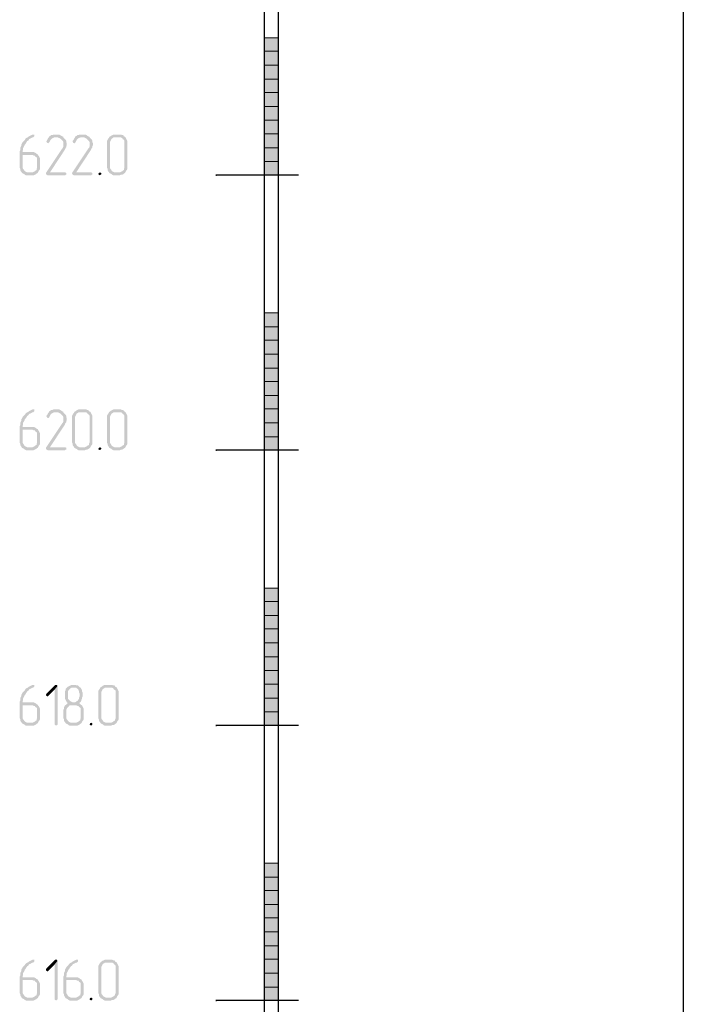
# Model space of a CAD drawing. Header units: millimetres. Extents: x -93479 to 1057970, y -66333 to 172656.
# Tile 107 of 256: x 205695 to 210523, y 21665 to 28826. Entities that reach past the tile are written whole.
import ezdxf

# ---------------------------------------------------------------- set-up
doc = ezdxf.new("R2010")
doc.units = ezdxf.units.MM
doc.layers.add('PDF _Геометрия', color=7, linetype='Continuous')
doc.layers.add('PDF _Сплошная заливка', color=7, linetype='Continuous')

# ---------------------------------------------------------------- blocks, each defined once
blk = doc.blocks.new('геология3')
at = {"layer": 'PDF _Сплошная заливка', "transparency": 33554559}
for points in [[(58.0828, -19.1348), (58.0811, -19.1348), (58.0778, -19.1365), (58.0744, -19.1382), (58.0711, -19.1398), (58.0694, -19.1415), (58.0661, -19.1432), (58.0628, -19.1448), (58.0611, -19.1465), (58.0594, -19.1498), (58.0561, -19.1532), (58.0544, -19.1548), (58.0528, -19.1565), (58.0511, -19.1598), (58.0494, -19.1632), (58.0494, -19.1665), (58.0478, -19.1698), (58.0461, -19.1732), (58.0461, -19.1798), (58.0444, -19.1832), (58.0444, -19.2298), (58.0461, -19.2332), (58.0461, -19.2365), (58.0478, -19.2398), (58.0494, -19.2415), (58.0511, -19.2448), (58.0694, -19.2432), (58.0661, -19.2432), (58.0628, -19.2415), (58.0594, -19.2398), (58.0578, -19.2382), (58.0561, -19.2348), (58.0544, -19.2332), (58.0528, -19.2298), (58.0528, -19.1932), (58.0778, -19.1932), (58.0961, -19.1915), (58.0928, -19.1898), (58.0911, -19.1882), (58.0878, -19.1865), (58.0844, -19.1848), (58.0528, -19.1848), (58.0528, -19.1815), (58.0544, -19.1782), (58.0544, -19.1732), (58.0561, -19.1698), (58.0578, -19.1665), (58.0594, -19.1632), (58.0611, -19.1615), (58.0628, -19.1582), (58.0644, -19.1565), (58.0661, -19.1532), (58.0694, -19.1515), (58.0711, -19.1482), (58.0744, -19.1465), (58.0778, -19.1448), (58.0811, -19.1432), (58.0828, -19.1432), (58.0844, -19.1415), (58.0861, -19.1398), (58.0861, -19.1348)], [(58.1694, -19.1432), (58.1478, -19.1432), (58.1544, -19.1432), (58.1578, -19.1448), (58.1611, -19.1465), (58.1628, -19.1482), (58.1661, -19.1515), (58.1678, -19.1532), (58.1694, -19.1565), (58.1694, -19.1698), (58.1678, -19.1732), (58.1661, -19.1748), (58.1194, -19.2448), (58.1194, -19.2465), (58.1211, -19.2498), (58.1244, -19.2515), (58.1744, -19.2515), (58.1761, -19.2498), (58.1778, -19.2498), (58.1778, -19.2448), (58.1744, -19.2432), (58.1311, -19.2432), (58.1728, -19.1798), (58.1744, -19.1765), (58.1761, -19.1732), (58.1778, -19.1715), (58.1778, -19.1682), (58.1794, -19.1648), (58.1794, -19.1598), (58.1778, -19.1565), (58.1778, -19.1532), (58.1761, -19.1498), (58.1744, -19.1482), (58.1711, -19.1448)], [(58.1478, -19.1348), (58.1411, -19.1348), (58.1378, -19.1365), (58.1344, -19.1365), (58.1328, -19.1382), (58.1294, -19.1398), (58.1278, -19.1432), (58.1261, -19.1448), (58.1244, -19.1482), (58.1228, -19.1515), (58.1211, -19.1532), (58.1211, -19.1548), (58.1228, -19.1582), (58.1261, -19.1598), (58.1278, -19.1582), (58.1294, -19.1565), (58.1311, -19.1532), (58.1328, -19.1498), (58.1344, -19.1482), (58.1361, -19.1465), (58.1394, -19.1448), (58.1428, -19.1432), (58.1694, -19.1432), (58.1694, -19.1415), (58.1661, -19.1398), (58.1628, -19.1382), (58.1611, -19.1365), (58.1578, -19.1348), (58.1511, -19.1348)], [(58.2444, -19.1432), (58.2228, -19.1432), (58.2294, -19.1432), (58.2328, -19.1448), (58.2361, -19.1465), (58.2378, -19.1482), (58.2411, -19.1515), (58.2428, -19.1532), (58.2444, -19.1565), (58.2444, -19.1698), (58.2428, -19.1732), (58.2411, -19.1748), (58.1944, -19.2448), (58.1944, -19.2465), (58.1961, -19.2498), (58.1994, -19.2515), (58.2494, -19.2515), (58.2511, -19.2498), (58.2528, -19.2498), (58.2528, -19.2448), (58.2494, -19.2432), (58.2061, -19.2432), (58.2478, -19.1798), (58.2494, -19.1765), (58.2511, -19.1732), (58.2528, -19.1715), (58.2528, -19.1682), (58.2544, -19.1648), (58.2544, -19.1598), (58.2528, -19.1565), (58.2528, -19.1532), (58.2511, -19.1498), (58.2494, -19.1482), (58.2461, -19.1448)], [(58.2228, -19.1348), (58.2161, -19.1348), (58.2128, -19.1365), (58.2094, -19.1365), (58.2078, -19.1382), (58.2044, -19.1398), (58.2028, -19.1432), (58.2011, -19.1448), (58.1994, -19.1482), (58.1978, -19.1515), (58.1961, -19.1532), (58.1961, -19.1548), (58.1978, -19.1582), (58.2011, -19.1598), (58.2028, -19.1582), (58.2044, -19.1565), (58.2061, -19.1532), (58.2078, -19.1498), (58.2094, -19.1482), (58.2111, -19.1465), (58.2144, -19.1448), (58.2178, -19.1432), (58.2444, -19.1432), (58.2444, -19.1415), (58.2411, -19.1398), (58.2378, -19.1382), (58.2361, -19.1365), (58.2328, -19.1348), (58.2261, -19.1348)], [(58.3278, -19.1348), (58.3128, -19.1348), (58.3094, -19.1365), (58.3061, -19.1382), (58.3044, -19.1398), (58.3011, -19.1415), (58.2994, -19.1448), (58.2978, -19.1465), (58.2961, -19.1498), (58.2944, -19.1532), (58.2944, -19.2298), (58.2961, -19.2332), (58.2961, -19.2365), (58.2978, -19.2398), (58.2994, -19.2415), (58.3011, -19.2448), (58.3044, -19.2465), (58.3078, -19.2482), (58.3094, -19.2498), (58.3128, -19.2515), (58.3311, -19.2515), (58.3344, -19.2498), (58.3378, -19.2498), (58.3411, -19.2482), (58.3428, -19.2465), (58.3461, -19.2448), (58.3194, -19.2432), (58.3161, -19.2432), (58.3128, -19.2415), (58.3094, -19.2398), (58.3078, -19.2382), (58.3061, -19.2348), (58.3044, -19.2332), (58.3028, -19.2298), (58.3028, -19.1565), (58.3044, -19.1532), (58.3061, -19.1498), (58.3078, -19.1465), (58.3111, -19.1448), (58.3128, -19.1432), (58.3278, -19.1432), (58.3461, -19.1415), (58.3428, -19.1398), (58.3411, -19.1365), (58.3378, -19.1365), (58.3344, -19.1348), (58.3311, -19.1348)], [(58.3461, -19.1415), (58.3278, -19.1432), (58.3344, -19.1432), (58.3378, -19.1448), (58.3394, -19.1482), (58.3428, -19.1498), (58.3444, -19.1532), (58.3444, -19.2298), (58.3428, -19.2332), (58.3428, -19.2365), (58.3394, -19.2382), (58.3378, -19.2398), (58.3344, -19.2415), (58.3311, -19.2432), (58.3194, -19.2432), (58.3461, -19.2448), (58.3478, -19.2415), (58.3494, -19.2382), (58.3511, -19.2365), (58.3528, -19.2332), (58.3528, -19.1532), (58.3511, -19.1498), (58.3494, -19.1465), (58.3478, -19.1432)], [(58.0961, -19.1915), (58.0778, -19.1932), (58.0811, -19.1932), (58.0844, -19.1948), (58.0878, -19.1948), (58.0894, -19.1982), (58.0928, -19.1998), (58.0944, -19.2032), (58.0944, -19.2298), (58.0928, -19.2332), (58.0928, -19.2365), (58.0894, -19.2382), (58.0878, -19.2398), (58.0844, -19.2415), (58.0811, -19.2432), (58.0694, -19.2432), (58.0511, -19.2448), (58.0544, -19.2465), (58.0578, -19.2482), (58.0594, -19.2498), (58.0628, -19.2515), (58.0844, -19.2515), (58.0878, -19.2498), (58.0911, -19.2482), (58.0928, -19.2465), (58.0961, -19.2448), (58.0978, -19.2415), (58.0994, -19.2382), (58.1011, -19.2365), (58.1028, -19.2332), (58.1028, -19.2032), (58.1011, -19.1998), (58.0994, -19.1965), (58.0978, -19.1948)], [(58.2744, -19.2432), (58.2711, -19.2448), (58.2694, -19.2482), (58.2711, -19.2498), (58.2744, -19.2515), (58.2761, -19.2498), (58.2778, -19.2482), (58.2778, -19.2448)], [(58.0828, -19.9215), (58.0811, -19.9215), (58.0778, -19.9232), (58.0744, -19.9248), (58.0711, -19.9265), (58.0694, -19.9282), (58.0661, -19.9298), (58.0628, -19.9315), (58.0611, -19.9332), (58.0594, -19.9365), (58.0561, -19.9398), (58.0544, -19.9415), (58.0528, -19.9432), (58.0511, -19.9465), (58.0494, -19.9498), (58.0494, -19.9532), (58.0478, -19.9565), (58.0461, -19.9598), (58.0461, -19.9665), (58.0444, -19.9698), (58.0444, -20.0165), (58.0461, -20.0198), (58.0461, -20.0232), (58.0478, -20.0265), (58.0494, -20.0282), (58.0511, -20.0315), (58.0694, -20.0298), (58.0661, -20.0298), (58.0628, -20.0282), (58.0594, -20.0265), (58.0578, -20.0248), (58.0561, -20.0215), (58.0544, -20.0198), (58.0528, -20.0165), (58.0528, -19.9798), (58.0778, -19.9798), (58.0961, -19.9782), (58.0928, -19.9765), (58.0911, -19.9748), (58.0878, -19.9732), (58.0844, -19.9715), (58.0528, -19.9715), (58.0528, -19.9682), (58.0544, -19.9648), (58.0544, -19.9598), (58.0561, -19.9565), (58.0578, -19.9532), (58.0594, -19.9498), (58.0611, -19.9482), (58.0628, -19.9448), (58.0644, -19.9432), (58.0661, -19.9398), (58.0694, -19.9382), (58.0711, -19.9348), (58.0744, -19.9332), (58.0778, -19.9315), (58.0811, -19.9298), (58.0828, -19.9298), (58.0844, -19.9282), (58.0861, -19.9265), (58.0861, -19.9215)], [(58.1478, -19.9215), (58.1411, -19.9215), (58.1378, -19.9232), (58.1344, -19.9232), (58.1328, -19.9248), (58.1294, -19.9265), (58.1278, -19.9298), (58.1261, -19.9315), (58.1244, -19.9348), (58.1228, -19.9382), (58.1211, -19.9398), (58.1211, -19.9415), (58.1228, -19.9448), (58.1261, -19.9465), (58.1278, -19.9448), (58.1294, -19.9432), (58.1311, -19.9398), (58.1328, -19.9365), (58.1344, -19.9348), (58.1361, -19.9332), (58.1394, -19.9315), (58.1428, -19.9298), (58.1694, -19.9298), (58.1694, -19.9282), (58.1661, -19.9265), (58.1628, -19.9248), (58.1611, -19.9232), (58.1578, -19.9215), (58.1511, -19.9215)], [(58.2278, -19.9215), (58.2128, -19.9215), (58.2094, -19.9232), (58.2061, -19.9248), (58.2044, -19.9265), (58.2011, -19.9282), (58.1994, -19.9315), (58.1978, -19.9332), (58.1961, -19.9365), (58.1944, -19.9398), (58.1944, -20.0165), (58.1961, -20.0198), (58.1961, -20.0232), (58.1978, -20.0265), (58.1994, -20.0282), (58.2011, -20.0315), (58.2044, -20.0332), (58.2078, -20.0348), (58.2094, -20.0365), (58.2128, -20.0382), (58.2311, -20.0382), (58.2344, -20.0365), (58.2378, -20.0365), (58.2411, -20.0348), (58.2428, -20.0332), (58.2461, -20.0315), (58.2194, -20.0298), (58.2161, -20.0298), (58.2128, -20.0282), (58.2094, -20.0265), (58.2078, -20.0248), (58.2061, -20.0215), (58.2044, -20.0198), (58.2028, -20.0165), (58.2028, -19.9432), (58.2044, -19.9398), (58.2061, -19.9365), (58.2078, -19.9332), (58.2111, -19.9315), (58.2128, -19.9298), (58.2278, -19.9298), (58.2461, -19.9282), (58.2428, -19.9265), (58.2411, -19.9232), (58.2378, -19.9232), (58.2344, -19.9215), (58.2311, -19.9215)], [(58.3278, -19.9215), (58.3128, -19.9215), (58.3094, -19.9232), (58.3061, -19.9248), (58.3044, -19.9265), (58.3011, -19.9282), (58.2994, -19.9315), (58.2978, -19.9332), (58.2961, -19.9365), (58.2944, -19.9398), (58.2944, -20.0165), (58.2961, -20.0198), (58.2961, -20.0232), (58.2978, -20.0265), (58.2994, -20.0282), (58.3011, -20.0315), (58.3044, -20.0332), (58.3078, -20.0348), (58.3094, -20.0365), (58.3128, -20.0382), (58.3311, -20.0382), (58.3344, -20.0365), (58.3378, -20.0365), (58.3411, -20.0348), (58.3428, -20.0332), (58.3461, -20.0315), (58.3194, -20.0298), (58.3161, -20.0298), (58.3128, -20.0282), (58.3094, -20.0265), (58.3078, -20.0248), (58.3061, -20.0215), (58.3044, -20.0198), (58.3028, -20.0165), (58.3028, -19.9432), (58.3044, -19.9398), (58.3061, -19.9365), (58.3078, -19.9332), (58.3111, -19.9315), (58.3128, -19.9298), (58.3278, -19.9298), (58.3461, -19.9282), (58.3428, -19.9265), (58.3411, -19.9232), (58.3378, -19.9232), (58.3344, -19.9215), (58.3311, -19.9215)], [(58.1694, -19.9298), (58.1478, -19.9298), (58.1544, -19.9298), (58.1578, -19.9315), (58.1611, -19.9332), (58.1628, -19.9348), (58.1661, -19.9382), (58.1678, -19.9398), (58.1694, -19.9432), (58.1694, -19.9565), (58.1678, -19.9598), (58.1661, -19.9615), (58.1194, -20.0315), (58.1194, -20.0332), (58.1211, -20.0365), (58.1244, -20.0382), (58.1744, -20.0382), (58.1761, -20.0365), (58.1778, -20.0365), (58.1778, -20.0315), (58.1744, -20.0298), (58.1311, -20.0298), (58.1728, -19.9665), (58.1744, -19.9632), (58.1761, -19.9598), (58.1778, -19.9582), (58.1778, -19.9548), (58.1794, -19.9515), (58.1794, -19.9465), (58.1778, -19.9432), (58.1778, -19.9398), (58.1761, -19.9365), (58.1744, -19.9348), (58.1711, -19.9315)], [(58.2461, -19.9282), (58.2278, -19.9298), (58.2344, -19.9298), (58.2378, -19.9315), (58.2394, -19.9348), (58.2428, -19.9365), (58.2444, -19.9398), (58.2444, -20.0165), (58.2428, -20.0198), (58.2428, -20.0232), (58.2394, -20.0248), (58.2378, -20.0265), (58.2344, -20.0282), (58.2311, -20.0298), (58.2194, -20.0298), (58.2461, -20.0315), (58.2478, -20.0282), (58.2494, -20.0248), (58.2511, -20.0232), (58.2528, -20.0198), (58.2528, -19.9398), (58.2511, -19.9365), (58.2494, -19.9332), (58.2478, -19.9298)], [(58.3461, -19.9282), (58.3278, -19.9298), (58.3344, -19.9298), (58.3378, -19.9315), (58.3394, -19.9348), (58.3428, -19.9365), (58.3444, -19.9398), (58.3444, -20.0165), (58.3428, -20.0198), (58.3428, -20.0232), (58.3394, -20.0248), (58.3378, -20.0265), (58.3344, -20.0282), (58.3311, -20.0298), (58.3194, -20.0298), (58.3461, -20.0315), (58.3478, -20.0282), (58.3494, -20.0248), (58.3511, -20.0232), (58.3528, -20.0198), (58.3528, -19.9398), (58.3511, -19.9365), (58.3494, -19.9332), (58.3478, -19.9298)], [(58.0961, -19.9782), (58.0778, -19.9798), (58.0811, -19.9798), (58.0844, -19.9815), (58.0878, -19.9815), (58.0894, -19.9848), (58.0928, -19.9865), (58.0944, -19.9898), (58.0944, -20.0165), (58.0928, -20.0198), (58.0928, -20.0232), (58.0894, -20.0248), (58.0878, -20.0265), (58.0844, -20.0282), (58.0811, -20.0298), (58.0694, -20.0298), (58.0511, -20.0315), (58.0544, -20.0332), (58.0578, -20.0348), (58.0594, -20.0365), (58.0628, -20.0382), (58.0844, -20.0382), (58.0878, -20.0365), (58.0911, -20.0348), (58.0928, -20.0332), (58.0961, -20.0315), (58.0978, -20.0282), (58.0994, -20.0248), (58.1011, -20.0232), (58.1028, -20.0198), (58.1028, -19.9898), (58.1011, -19.9865), (58.0994, -19.9832), (58.0978, -19.9815)], [(58.2744, -20.0298), (58.2711, -20.0315), (58.2694, -20.0348), (58.2711, -20.0365), (58.2744, -20.0382), (58.2761, -20.0365), (58.2778, -20.0348), (58.2778, -20.0315)], [(58.0828, -20.7098), (58.0811, -20.7098), (58.0778, -20.7115), (58.0744, -20.7132), (58.0711, -20.7148), (58.0694, -20.7165), (58.0661, -20.7182), (58.0628, -20.7198), (58.0611, -20.7215), (58.0594, -20.7248), (58.0561, -20.7282), (58.0544, -20.7298), (58.0528, -20.7315), (58.0511, -20.7348), (58.0494, -20.7382), (58.0494, -20.7415), (58.0478, -20.7448), (58.0461, -20.7482), (58.0461, -20.7548), (58.0444, -20.7582), (58.0444, -20.8048), (58.0461, -20.8082), (58.0461, -20.8115), (58.0478, -20.8148), (58.0494, -20.8165), (58.0511, -20.8198), (58.0694, -20.8182), (58.0661, -20.8182), (58.0628, -20.8165), (58.0594, -20.8148), (58.0578, -20.8132), (58.0561, -20.8098), (58.0544, -20.8082), (58.0528, -20.8048), (58.0528, -20.7682), (58.0778, -20.7682), (58.0961, -20.7665), (58.0928, -20.7648), (58.0911, -20.7632), (58.0878, -20.7615), (58.0844, -20.7598), (58.0528, -20.7598), (58.0528, -20.7565), (58.0544, -20.7532), (58.0544, -20.7482), (58.0561, -20.7448), (58.0578, -20.7415), (58.0594, -20.7382), (58.0611, -20.7365), (58.0628, -20.7332), (58.0644, -20.7315), (58.0661, -20.7282), (58.0694, -20.7265), (58.0711, -20.7232), (58.0744, -20.7215), (58.0778, -20.7198), (58.0811, -20.7182), (58.0828, -20.7182), (58.0844, -20.7165), (58.0861, -20.7148), (58.0861, -20.7098)], [(58.1494, -20.7098), (58.1461, -20.7098), (58.1211, -20.7348), (58.1194, -20.7382), (58.1211, -20.7415), (58.1244, -20.7432), (58.1261, -20.7415), (58.1444, -20.7232), (58.1528, -20.7132), (58.1511, -20.7098)], [(58.1994, -20.7098), (58.1928, -20.7098), (58.1894, -20.7115), (58.1861, -20.7132), (58.1828, -20.7148), (58.1811, -20.7165), (58.1778, -20.7198), (58.1761, -20.7215), (58.1761, -20.7248), (58.1744, -20.7282), (58.1744, -20.7498), (58.1761, -20.7532), (58.1778, -20.7565), (58.1794, -20.7598), (58.1828, -20.7615), (58.1794, -20.7648), (58.1778, -20.7665), (58.2028, -20.7682), (58.2061, -20.7682), (58.2094, -20.7698), (58.2128, -20.7698), (58.2144, -20.7732), (58.2178, -20.7748), (58.2194, -20.7782), (58.2194, -20.8048), (58.2178, -20.8082), (58.2178, -20.8115), (58.2144, -20.8132), (58.2128, -20.8148), (58.2094, -20.8165), (58.2061, -20.8182), (58.1944, -20.8182), (58.1761, -20.8198), (58.1794, -20.8215), (58.1828, -20.8232), (58.1844, -20.8248), (58.1878, -20.8265), (58.2094, -20.8265), (58.2128, -20.8248), (58.2161, -20.8232), (58.2178, -20.8215), (58.2211, -20.8198), (58.2228, -20.8165), (58.2244, -20.8132), (58.2261, -20.8115), (58.2278, -20.8082), (58.2278, -20.7782), (58.2261, -20.7748), (58.2244, -20.7715), (58.2228, -20.7682), (58.2194, -20.7665), (58.2178, -20.7648), (58.2144, -20.7615), (58.2178, -20.7598), (58.1961, -20.7598), (58.1928, -20.7582), (58.1894, -20.7565), (58.1878, -20.7548), (58.1844, -20.7515), (58.1828, -20.7498), (58.1828, -20.7282), (58.1844, -20.7248), (58.1878, -20.7215), (58.1894, -20.7198), (58.1928, -20.7182), (58.1994, -20.7182), (58.2161, -20.7165), (58.2144, -20.7148), (58.2111, -20.7115), (58.2078, -20.7115), (58.2044, -20.7098), (58.2011, -20.7098)], [(58.3028, -20.7098), (58.2878, -20.7098), (58.2844, -20.7115), (58.2811, -20.7132), (58.2794, -20.7148), (58.2761, -20.7165), (58.2744, -20.7198), (58.2728, -20.7215), (58.2711, -20.7248), (58.2694, -20.7282), (58.2694, -20.8048), (58.2711, -20.8082), (58.2711, -20.8115), (58.2728, -20.8148), (58.2744, -20.8165), (58.2761, -20.8198), (58.2794, -20.8215), (58.2828, -20.8232), (58.2844, -20.8248), (58.2878, -20.8265), (58.3061, -20.8265), (58.3094, -20.8248), (58.3128, -20.8248), (58.3161, -20.8232), (58.3178, -20.8215), (58.3211, -20.8198), (58.2944, -20.8182), (58.2911, -20.8182), (58.2878, -20.8165), (58.2844, -20.8148), (58.2828, -20.8132), (58.2811, -20.8098), (58.2794, -20.8082), (58.2778, -20.8048), (58.2778, -20.7315), (58.2794, -20.7282), (58.2811, -20.7248), (58.2828, -20.7215), (58.2861, -20.7198), (58.2878, -20.7182), (58.3028, -20.7182), (58.3211, -20.7165), (58.3178, -20.7148), (58.3161, -20.7115), (58.3128, -20.7115), (58.3094, -20.7098), (58.3061, -20.7098)], [(58.1528, -20.7132), (58.1444, -20.7232), (58.1444, -20.8232), (58.1461, -20.8248), (58.1494, -20.8265), (58.1511, -20.8248), (58.1528, -20.8232)], [(58.2161, -20.7165), (58.1994, -20.7182), (58.2061, -20.7182), (58.2078, -20.7198), (58.2111, -20.7215), (58.2128, -20.7248), (58.2144, -20.7282), (58.2144, -20.7315), (58.2161, -20.7348), (58.2161, -20.7432), (58.2144, -20.7465), (58.2144, -20.7498), (58.2128, -20.7515), (58.2111, -20.7548), (58.2078, -20.7565), (58.2061, -20.7582), (58.2028, -20.7598), (58.1994, -20.7598), (58.2178, -20.7598), (58.2194, -20.7582), (58.2211, -20.7548), (58.2211, -20.7532), (58.2228, -20.7498), (58.2228, -20.7465), (58.2244, -20.7432), (58.2244, -20.7315), (58.2228, -20.7282), (58.2228, -20.7248), (58.2211, -20.7215), (58.2194, -20.7182)], [(58.3211, -20.7165), (58.3028, -20.7182), (58.3094, -20.7182), (58.3128, -20.7198), (58.3144, -20.7232), (58.3178, -20.7248), (58.3194, -20.7282), (58.3194, -20.8048), (58.3178, -20.8082), (58.3178, -20.8115), (58.3144, -20.8132), (58.3128, -20.8148), (58.3094, -20.8165), (58.3061, -20.8182), (58.2944, -20.8182), (58.3211, -20.8198), (58.3228, -20.8165), (58.3244, -20.8132), (58.3261, -20.8115), (58.3278, -20.8082), (58.3278, -20.7282), (58.3261, -20.7248), (58.3244, -20.7215), (58.3228, -20.7182)], [(58.0961, -20.7665), (58.0778, -20.7682), (58.0811, -20.7682), (58.0844, -20.7698), (58.0878, -20.7698), (58.0894, -20.7732), (58.0928, -20.7748), (58.0944, -20.7782), (58.0944, -20.8048), (58.0928, -20.8082), (58.0928, -20.8115), (58.0894, -20.8132), (58.0878, -20.8148), (58.0844, -20.8165), (58.0811, -20.8182), (58.0694, -20.8182), (58.0511, -20.8198), (58.0544, -20.8215), (58.0578, -20.8232), (58.0594, -20.8248), (58.0628, -20.8265), (58.0844, -20.8265), (58.0878, -20.8248), (58.0911, -20.8232), (58.0928, -20.8215), (58.0961, -20.8198), (58.0978, -20.8165), (58.0994, -20.8132), (58.1011, -20.8115), (58.1028, -20.8082), (58.1028, -20.7782), (58.1011, -20.7748), (58.0994, -20.7715), (58.0978, -20.7698)], [(58.1778, -20.7665), (58.1744, -20.7682), (58.1728, -20.7715), (58.1711, -20.7748), (58.1711, -20.7782), (58.1694, -20.7815), (58.1694, -20.7848), (58.1694, -20.8048), (58.1711, -20.8082), (58.1711, -20.8115), (58.1728, -20.8148), (58.1744, -20.8165), (58.1761, -20.8198), (58.1944, -20.8182), (58.1911, -20.8182), (58.1878, -20.8165), (58.1844, -20.8148), (58.1828, -20.8132), (58.1811, -20.8098), (58.1794, -20.8082), (58.1778, -20.8048), (58.1778, -20.7815), (58.1794, -20.7782), (58.1811, -20.7748), (58.1828, -20.7732), (58.1861, -20.7698), (58.1878, -20.7682), (58.2028, -20.7682)], [(58.2494, -20.8182), (58.2461, -20.8198), (58.2444, -20.8232), (58.2461, -20.8248), (58.2494, -20.8265), (58.2511, -20.8248), (58.2528, -20.8232), (58.2528, -20.8198)], [(58.0828, -21.4965), (58.0811, -21.4965), (58.0778, -21.4982), (58.0744, -21.4998), (58.0711, -21.5015), (58.0694, -21.5032), (58.0661, -21.5048), (58.0628, -21.5065), (58.0611, -21.5082), (58.0594, -21.5115), (58.0561, -21.5148), (58.0544, -21.5165), (58.0528, -21.5182), (58.0511, -21.5215), (58.0494, -21.5248), (58.0494, -21.5282), (58.0478, -21.5315), (58.0461, -21.5348), (58.0461, -21.5415), (58.0444, -21.5448), (58.0444, -21.5915), (58.0461, -21.5948), (58.0461, -21.5982), (58.0478, -21.6015), (58.0494, -21.6032), (58.0511, -21.6065), (58.0694, -21.6048), (58.0661, -21.6048), (58.0628, -21.6032), (58.0594, -21.6015), (58.0578, -21.5998), (58.0561, -21.5965), (58.0544, -21.5948), (58.0528, -21.5915), (58.0528, -21.5548), (58.0778, -21.5548), (58.0961, -21.5532), (58.0928, -21.5515), (58.0911, -21.5498), (58.0878, -21.5482), (58.0844, -21.5465), (58.0528, -21.5465), (58.0528, -21.5432), (58.0544, -21.5398), (58.0544, -21.5348), (58.0561, -21.5315), (58.0578, -21.5282), (58.0594, -21.5248), (58.0611, -21.5232), (58.0628, -21.5198), (58.0644, -21.5182), (58.0661, -21.5148), (58.0694, -21.5132), (58.0711, -21.5098), (58.0744, -21.5082), (58.0778, -21.5065), (58.0811, -21.5048), (58.0828, -21.5048), (58.0844, -21.5032), (58.0861, -21.5015), (58.0861, -21.4965)], [(58.1494, -21.4965), (58.1461, -21.4965), (58.1211, -21.5215), (58.1194, -21.5248), (58.1211, -21.5282), (58.1244, -21.5298), (58.1261, -21.5282), (58.1444, -21.5098), (58.1528, -21.4998), (58.1511, -21.4965)], [(58.1528, -21.4998), (58.1444, -21.5098), (58.1444, -21.6098), (58.1461, -21.6115), (58.1494, -21.6132), (58.1511, -21.6115), (58.1528, -21.6098)], [(58.2078, -21.4965), (58.2061, -21.4965), (58.2028, -21.4982), (58.1994, -21.4998), (58.1961, -21.5015), (58.1944, -21.5032), (58.1911, -21.5048), (58.1878, -21.5065), (58.1861, -21.5082), (58.1844, -21.5115), (58.1811, -21.5148), (58.1794, -21.5165), (58.1778, -21.5182), (58.1761, -21.5215), (58.1744, -21.5248), (58.1744, -21.5282), (58.1728, -21.5315), (58.1711, -21.5348), (58.1711, -21.5415), (58.1694, -21.5448), (58.1694, -21.5915), (58.1711, -21.5948), (58.1711, -21.5982), (58.1728, -21.6015), (58.1744, -21.6032), (58.1761, -21.6065), (58.1944, -21.6048), (58.1911, -21.6048), (58.1878, -21.6032), (58.1844, -21.6015), (58.1828, -21.5998), (58.1811, -21.5965), (58.1794, -21.5948), (58.1778, -21.5915), (58.1778, -21.5548), (58.2028, -21.5548), (58.2211, -21.5532), (58.2178, -21.5515), (58.2161, -21.5498), (58.2128, -21.5482), (58.2094, -21.5465), (58.1778, -21.5465), (58.1778, -21.5432), (58.1794, -21.5398), (58.1794, -21.5348), (58.1811, -21.5315), (58.1828, -21.5282), (58.1844, -21.5248), (58.1861, -21.5232), (58.1878, -21.5198), (58.1894, -21.5182), (58.1911, -21.5148), (58.1944, -21.5132), (58.1961, -21.5098), (58.1994, -21.5082), (58.2028, -21.5065), (58.2061, -21.5048), (58.2078, -21.5048), (58.2094, -21.5032), (58.2111, -21.5015), (58.2111, -21.4965)], [(58.3028, -21.4965), (58.2878, -21.4965), (58.2844, -21.4982), (58.2811, -21.4998), (58.2794, -21.5015), (58.2761, -21.5032), (58.2744, -21.5065), (58.2728, -21.5082), (58.2711, -21.5115), (58.2694, -21.5148), (58.2694, -21.5915), (58.2711, -21.5948), (58.2711, -21.5982), (58.2728, -21.6015), (58.2744, -21.6032), (58.2761, -21.6065), (58.2794, -21.6082), (58.2828, -21.6098), (58.2844, -21.6115), (58.2878, -21.6132), (58.3061, -21.6132), (58.3094, -21.6115), (58.3128, -21.6115), (58.3161, -21.6098), (58.3178, -21.6082), (58.3211, -21.6065), (58.2944, -21.6048), (58.2911, -21.6048), (58.2878, -21.6032), (58.2844, -21.6015), (58.2828, -21.5998), (58.2811, -21.5965), (58.2794, -21.5948), (58.2778, -21.5915), (58.2778, -21.5182), (58.2794, -21.5148), (58.2811, -21.5115), (58.2828, -21.5082), (58.2861, -21.5065), (58.2878, -21.5048), (58.3028, -21.5048), (58.3211, -21.5032), (58.3178, -21.5015), (58.3161, -21.4982), (58.3128, -21.4982), (58.3094, -21.4965), (58.3061, -21.4965)], [(58.3211, -21.5032), (58.3028, -21.5048), (58.3094, -21.5048), (58.3128, -21.5065), (58.3144, -21.5098), (58.3178, -21.5115), (58.3194, -21.5148), (58.3194, -21.5915), (58.3178, -21.5948), (58.3178, -21.5982), (58.3144, -21.5998), (58.3128, -21.6015), (58.3094, -21.6032), (58.3061, -21.6048), (58.2944, -21.6048), (58.3211, -21.6065), (58.3228, -21.6032), (58.3244, -21.5998), (58.3261, -21.5982), (58.3278, -21.5948), (58.3278, -21.5148), (58.3261, -21.5115), (58.3244, -21.5082), (58.3228, -21.5048)], [(58.0961, -21.5532), (58.0778, -21.5548), (58.0811, -21.5548), (58.0844, -21.5565), (58.0878, -21.5565), (58.0894, -21.5598), (58.0928, -21.5615), (58.0944, -21.5648), (58.0944, -21.5915), (58.0928, -21.5948), (58.0928, -21.5982), (58.0894, -21.5998), (58.0878, -21.6015), (58.0844, -21.6032), (58.0811, -21.6048), (58.0694, -21.6048), (58.0511, -21.6065), (58.0544, -21.6082), (58.0578, -21.6098), (58.0594, -21.6115), (58.0628, -21.6132), (58.0844, -21.6132), (58.0878, -21.6115), (58.0911, -21.6098), (58.0928, -21.6082), (58.0961, -21.6065), (58.0978, -21.6032), (58.0994, -21.5998), (58.1011, -21.5982), (58.1028, -21.5948), (58.1028, -21.5648), (58.1011, -21.5615), (58.0994, -21.5582), (58.0978, -21.5565)], [(58.2211, -21.5532), (58.2028, -21.5548), (58.2061, -21.5548), (58.2094, -21.5565), (58.2128, -21.5565), (58.2144, -21.5598), (58.2178, -21.5615), (58.2194, -21.5648), (58.2194, -21.5915), (58.2178, -21.5948), (58.2178, -21.5982), (58.2144, -21.5998), (58.2128, -21.6015), (58.2094, -21.6032), (58.2061, -21.6048), (58.1944, -21.6048), (58.1761, -21.6065), (58.1794, -21.6082), (58.1828, -21.6098), (58.1844, -21.6115), (58.1878, -21.6132), (58.2094, -21.6132), (58.2128, -21.6115), (58.2161, -21.6098), (58.2178, -21.6082), (58.2211, -21.6065), (58.2228, -21.6032), (58.2244, -21.5998), (58.2261, -21.5982), (58.2278, -21.5948), (58.2278, -21.5648), (58.2261, -21.5615), (58.2244, -21.5582), (58.2228, -21.5565)], [(58.2494, -21.6048), (58.2461, -21.6065), (58.2444, -21.6098), (58.2461, -21.6115), (58.2494, -21.6132), (58.2511, -21.6115), (58.2528, -21.6098), (58.2528, -21.6065)]]:
    blk.add_hatch(color=256, dxfattribs=at).paths.add_polyline_path(points)
at = {"layer": 'PDF _Геометрия', "color": 7, "lineweight": 25}
for points in [[(58.7444, -14.5115), (58.7444, -19.5498), (58.7461, -19.5498)], [(58.7844, -14.5115), (58.7844, -19.5498), (58.7861, -19.5498)]]:
    blk.add_lwpolyline(points, dxfattribs=at)
at = {"layer": 'PDF _Геометрия', "lineweight": 25}
for points in [[(59.9444, -18.6465), (59.9444, -22.2682)], [(58.8428, -19.2515), (58.6061, -19.2515), (58.6078, -19.2515)], [(58.7444, -19.5498), (58.7444, -22.2665)], [(58.7844, -19.5498), (58.7844, -22.6598)], [(58.8428, -20.0382), (58.6061, -20.0382), (58.6078, -20.0382)], [(58.8428, -20.8265), (58.6061, -20.8265), (58.6078, -20.8265)], [(58.8428, -21.6132), (58.6061, -21.6132), (58.6078, -21.6132)]]:
    blk.add_lwpolyline(points, dxfattribs=at)
at = {"layer": 'PDF _Геометрия', "lineweight": 5}
for points in [[(58.7444, -18.8582), (58.7844, -18.8582), (58.7444, -18.8582)], [(58.7444, -18.8965), (58.7844, -18.8965)], [(58.7444, -18.9365), (58.7844, -18.9365)], [(58.7444, -18.9765), (58.7844, -18.9765)], [(58.7444, -19.0148), (58.7844, -19.0148)], [(58.7444, -19.0548), (58.7844, -19.0548)], [(58.7444, -19.0932), (58.7844, -19.0932)], [(58.7444, -19.1332), (58.7844, -19.1332)], [(58.7444, -19.1732), (58.7844, -19.1732)], [(58.7444, -19.2115), (58.7844, -19.2115)], [(58.7444, -19.2515), (58.7844, -19.2515)], [(58.7444, -19.6448), (58.7844, -19.6448), (58.7444, -19.6448)], [(58.7444, -19.6848), (58.7844, -19.6848)], [(58.7444, -19.7232), (58.7844, -19.7232)], [(58.7444, -19.7632), (58.7844, -19.7632)], [(58.7444, -19.8032), (58.7844, -19.8032)], [(58.7444, -19.8415), (58.7844, -19.8415)], [(58.7444, -19.8815), (58.7844, -19.8815)], [(58.7444, -19.9198), (58.7844, -19.9198)], [(58.7444, -19.9598), (58.7844, -19.9598)], [(58.7444, -19.9998), (58.7844, -19.9998)], [(58.7444, -20.0382), (58.7844, -20.0382)], [(58.7444, -20.4332), (58.7844, -20.4332), (58.7444, -20.4332)], [(58.7444, -20.4715), (58.7844, -20.4715)], [(58.7444, -20.5115), (58.7844, -20.5115)], [(58.7444, -20.5498), (58.7844, -20.5498)], [(58.7444, -20.5898), (58.7844, -20.5898)], [(58.7444, -20.6298), (58.7844, -20.6298)], [(58.7444, -20.6682), (58.7844, -20.6682)], [(58.7444, -20.7082), (58.7844, -20.7082)], [(58.7444, -20.7482), (58.7844, -20.7482)], [(58.7444, -20.7865), (58.7844, -20.7865)], [(58.7444, -20.8265), (58.7844, -20.8265)], [(58.7444, -21.2198), (58.7844, -21.2198), (58.7444, -21.2198)], [(58.7444, -21.2598), (58.7844, -21.2598)], [(58.7444, -21.2982), (58.7844, -21.2982)], [(58.7444, -21.3382), (58.7844, -21.3382)], [(58.7444, -21.3765), (58.7844, -21.3765)], [(58.7444, -21.4165), (58.7844, -21.4165)], [(58.7444, -21.4565), (58.7844, -21.4565)], [(58.7444, -21.4948), (58.7844, -21.4948)], [(58.7444, -21.5348), (58.7844, -21.5348)], [(58.7444, -21.5748), (58.7844, -21.5748)], [(58.7444, -21.6132), (58.7844, -21.6132)]]:
    blk.add_lwpolyline(points, dxfattribs=at)
at = {"layer": 'PDF _Сплошная заливка', "lineweight": 5, "transparency": 33554559}
for points in [[(58.7444, -18.8965), (58.7844, -18.8965), (58.7444, -18.8582)], [(58.7844, -18.8965), (58.7444, -18.8582), (58.7844, -18.8582)], [(58.7444, -18.9365), (58.7844, -18.9365), (58.7444, -18.8965)], [(58.7844, -18.9365), (58.7444, -18.8965), (58.7844, -18.8965)], [(58.7444, -18.9765), (58.7844, -18.9765), (58.7444, -18.9365)], [(58.7844, -18.9765), (58.7444, -18.9365), (58.7844, -18.9365)], [(58.7444, -19.0148), (58.7844, -19.0148), (58.7444, -18.9765)], [(58.7844, -19.0148), (58.7444, -18.9765), (58.7844, -18.9765)], [(58.7444, -19.0548), (58.7844, -19.0548), (58.7444, -19.0148)], [(58.7844, -19.0548), (58.7444, -19.0148), (58.7844, -19.0148)], [(58.7444, -19.0932), (58.7844, -19.0932), (58.7444, -19.0548)], [(58.7844, -19.0932), (58.7444, -19.0548), (58.7844, -19.0548)], [(58.7444, -19.1332), (58.7844, -19.1332), (58.7444, -19.0932)], [(58.7844, -19.1332), (58.7444, -19.0932), (58.7844, -19.0932)], [(58.7444, -19.1732), (58.7844, -19.1732), (58.7444, -19.1332)], [(58.7844, -19.1732), (58.7444, -19.1332), (58.7844, -19.1332)], [(58.7444, -19.2115), (58.7844, -19.2115), (58.7444, -19.1732)], [(58.7844, -19.2115), (58.7444, -19.1732), (58.7844, -19.1732)], [(58.7444, -19.2515), (58.7844, -19.2515), (58.7444, -19.2115)], [(58.7844, -19.2515), (58.7444, -19.2115), (58.7844, -19.2115)], [(58.7444, -19.6848), (58.7844, -19.6848), (58.7444, -19.6448)], [(58.7844, -19.6848), (58.7444, -19.6448), (58.7844, -19.6448)], [(58.7444, -19.7232), (58.7844, -19.7232), (58.7444, -19.6848)], [(58.7844, -19.7232), (58.7444, -19.6848), (58.7844, -19.6848)], [(58.7444, -19.7632), (58.7844, -19.7632), (58.7444, -19.7232)], [(58.7844, -19.7632), (58.7444, -19.7232), (58.7844, -19.7232)], [(58.7444, -19.8032), (58.7844, -19.8032), (58.7444, -19.7632)], [(58.7844, -19.8032), (58.7444, -19.7632), (58.7844, -19.7632)], [(58.7444, -19.8415), (58.7844, -19.8415), (58.7444, -19.8032)], [(58.7844, -19.8415), (58.7444, -19.8032), (58.7844, -19.8032)], [(58.7444, -19.8815), (58.7844, -19.8815), (58.7444, -19.8415)], [(58.7844, -19.8815), (58.7444, -19.8415), (58.7844, -19.8415)], [(58.7444, -19.9198), (58.7844, -19.9198), (58.7444, -19.8815)], [(58.7844, -19.9198), (58.7444, -19.8815), (58.7844, -19.8815)], [(58.7444, -19.9598), (58.7844, -19.9598), (58.7444, -19.9198)], [(58.7844, -19.9598), (58.7444, -19.9198), (58.7844, -19.9198)], [(58.7444, -19.9998), (58.7844, -19.9998), (58.7444, -19.9598)], [(58.7844, -19.9998), (58.7444, -19.9598), (58.7844, -19.9598)], [(58.7444, -20.0382), (58.7844, -20.0382), (58.7444, -19.9998)], [(58.7844, -20.0382), (58.7444, -19.9998), (58.7844, -19.9998)], [(58.7444, -20.4715), (58.7844, -20.4715), (58.7444, -20.4332)], [(58.7844, -20.4715), (58.7444, -20.4332), (58.7844, -20.4332)], [(58.7444, -20.5115), (58.7844, -20.5115), (58.7444, -20.4715)], [(58.7844, -20.5115), (58.7444, -20.4715), (58.7844, -20.4715)], [(58.7444, -20.5498), (58.7844, -20.5498), (58.7444, -20.5115)], [(58.7844, -20.5498), (58.7444, -20.5115), (58.7844, -20.5115)], [(58.7444, -20.5898), (58.7844, -20.5898), (58.7444, -20.5498)], [(58.7844, -20.5898), (58.7444, -20.5498), (58.7844, -20.5498)], [(58.7444, -20.6298), (58.7844, -20.6298), (58.7444, -20.5898)], [(58.7844, -20.6298), (58.7444, -20.5898), (58.7844, -20.5898)], [(58.7444, -20.6682), (58.7844, -20.6682), (58.7444, -20.6298)], [(58.7844, -20.6682), (58.7444, -20.6298), (58.7844, -20.6298)], [(58.7444, -20.7082), (58.7844, -20.7082), (58.7444, -20.6682)], [(58.7844, -20.7082), (58.7444, -20.6682), (58.7844, -20.6682)], [(58.7444, -20.7482), (58.7844, -20.7482), (58.7444, -20.7082)], [(58.7844, -20.7482), (58.7444, -20.7082), (58.7844, -20.7082)], [(58.7444, -20.7865), (58.7844, -20.7865), (58.7444, -20.7482)], [(58.7844, -20.7865), (58.7444, -20.7482), (58.7844, -20.7482)], [(58.7444, -20.8265), (58.7844, -20.8265), (58.7444, -20.7865)], [(58.7844, -20.8265), (58.7444, -20.7865), (58.7844, -20.7865)], [(58.7444, -21.2598), (58.7844, -21.2598), (58.7444, -21.2198)], [(58.7844, -21.2598), (58.7444, -21.2198), (58.7844, -21.2198)], [(58.7444, -21.2982), (58.7844, -21.2982), (58.7444, -21.2598)], [(58.7844, -21.2982), (58.7444, -21.2598), (58.7844, -21.2598)], [(58.7444, -21.3382), (58.7844, -21.3382), (58.7444, -21.2982)], [(58.7844, -21.3382), (58.7444, -21.2982), (58.7844, -21.2982)], [(58.7444, -21.3765), (58.7844, -21.3765), (58.7444, -21.3382)], [(58.7844, -21.3765), (58.7444, -21.3382), (58.7844, -21.3382)], [(58.7444, -21.4165), (58.7844, -21.4165), (58.7444, -21.3765)], [(58.7844, -21.4165), (58.7444, -21.3765), (58.7844, -21.3765)], [(58.7444, -21.4565), (58.7844, -21.4565), (58.7444, -21.4165)], [(58.7844, -21.4565), (58.7444, -21.4165), (58.7844, -21.4165)], [(58.7444, -21.4948), (58.7844, -21.4948), (58.7444, -21.4565)], [(58.7844, -21.4948), (58.7444, -21.4565), (58.7844, -21.4565)], [(58.7444, -21.5348), (58.7844, -21.5348), (58.7444, -21.4948)], [(58.7844, -21.5348), (58.7444, -21.4948), (58.7844, -21.4948)], [(58.7444, -21.5748), (58.7844, -21.5748), (58.7444, -21.5348)], [(58.7844, -21.5748), (58.7444, -21.5348), (58.7844, -21.5348)], [(58.7444, -21.6132), (58.7844, -21.6132), (58.7444, -21.5748)], [(58.7844, -21.6132), (58.7444, -21.5748), (58.7844, -21.5748)]]:
    blk.add_solid(points, dxfattribs=at)

msp = doc.modelspace()

# ---------------------------------------------------------------- block references
at = {"color": 7, "xscale": 2541.29606099, "yscale": 2541.29606099, "zscale": 2541.29606099}
msp.add_blockref('геология3', (58186.8, 76618), dxfattribs=at)

doc.saveas('drawing.dxf')
